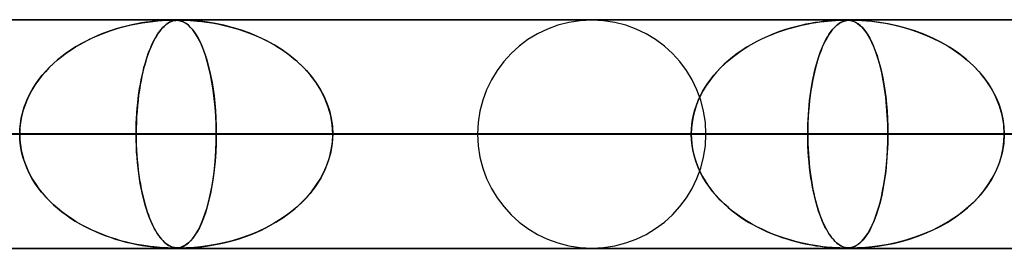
# Model space of a CAD drawing. Header units: millimetres. Extents: x -790 to 790, y -924 to 924.
# Tile 29 of 36: x 316 to 359, y 914 to 924. Entities that reach past the tile are written whole.
import ezdxf

# ---------------------------------------------------------------- set-up
doc = ezdxf.new("R2010")
doc.units = ezdxf.units.MM
doc.layers.add('HIDDEN', color=7, linetype='Continuous')
doc.layers.add('THICK', color=7, linetype='Continuous')

msp = doc.modelspace()

# ---------------------------------------------------------------- linework, layer by layer
at = {"layer": 'HIDDEN'}
for p, q in [((582.722, 923.99), (0, 923.99)), ((0, 923.99), (582.722, 923.99)), ((557.514, 923.98), (0.316, 923.98)), ((322.035, 923.947), (322.229, 923.962)), ((322.253, 923.964), (322.129, 923.955)), ((322.229, 923.962), (322.391, 923.971)), ((322.37, 923.97), (322.253, 923.964)), ((322.475, 923.975), (322.37, 923.97)), ((322.391, 923.971), (322.521, 923.977)), ((322.565, 923.978), (322.475, 923.975)), ((322.521, 923.977), (322.622, 923.979)), ((322.639, 923.98), (322.565, 923.978)), ((322.622, 923.979), (322.703, 923.98)), ((322.703, 923.98), (322.639, 923.98)), ((322.762, 923.979), (322.703, 923.98)), ((322.703, 923.98), (322.772, 923.979)), ((322.777, 923.964), (322.733, 923.955)), ((322.76, 923.96), (322.823, 923.97)), ((322.816, 923.978), (322.762, 923.979)), ((322.772, 923.979), (322.834, 923.977)), ((322.822, 923.97), (322.777, 923.964)), ((322.869, 923.974), (322.816, 923.978)), ((322.869, 923.975), (322.822, 923.97)), ((322.823, 923.97), (322.885, 923.976)), ((322.834, 923.977), (322.89, 923.972)), ((322.918, 923.978), (322.869, 923.975)), ((322.93, 923.967), (322.869, 923.974)), ((322.885, 923.976), (322.947, 923.979)), ((322.89, 923.972), (322.942, 923.965)), ((322.968, 923.98), (322.918, 923.978)), ((323.003, 923.953), (322.93, 923.967)), ((322.942, 923.965), (322.994, 923.955)), ((322.947, 923.979), (323.015, 923.98)), ((323.025, 923.98), (322.968, 923.98)), ((323.025, 923.98), (323.107, 923.979)), ((323.092, 923.979), (323.025, 923.98)), ((323.173, 923.978), (323.092, 923.979)), ((323.107, 923.979), (323.205, 923.977)), ((323.274, 923.974), (323.173, 923.978)), ((323.205, 923.977), (323.319, 923.972)), ((323.417, 923.967), (323.274, 923.974)), ((323.319, 923.972), (323.448, 923.965)), ((323.625, 923.953), (323.417, 923.967)), ((323.448, 923.965), (323.599, 923.955)), ((351.476, 923.954), (351.653, 923.966)), ((351.631, 923.965), (351.512, 923.957)), ((351.741, 923.971), (351.631, 923.965)), ((351.653, 923.966), (351.819, 923.975)), ((351.84, 923.976), (351.741, 923.971)), ((351.819, 923.975), (351.951, 923.979)), ((351.924, 923.978), (351.84, 923.976)), ((351.994, 923.98), (351.924, 923.978)), ((351.951, 923.979), (352.054, 923.98)), ((352.055, 923.98), (351.994, 923.98)), ((352.111, 923.98), (352.055, 923.98)), ((352.067, 923.98), (352.154, 923.978)), ((352.084, 923.954), (352.146, 923.966)), ((352.138, 923.965), (352.096, 923.957)), ((352.163, 923.978), (352.111, 923.98)), ((352.182, 923.971), (352.138, 923.965)), ((352.146, 923.966), (352.216, 923.975)), ((352.154, 923.978), (352.232, 923.973)), ((352.214, 923.975), (352.163, 923.978)), ((352.227, 923.976), (352.182, 923.971)), ((352.274, 923.968), (352.214, 923.975)), ((352.216, 923.975), (352.291, 923.979)), ((352.274, 923.978), (352.227, 923.976)), ((352.232, 923.973), (352.303, 923.964)), ((352.322, 923.98), (352.274, 923.978)), ((352.35, 923.954), (352.274, 923.968)), ((352.291, 923.979), (352.376, 923.98)), ((352.303, 923.964), (352.371, 923.948)), ((352.376, 923.98), (352.322, 923.98)), ((352.376, 923.98), (352.484, 923.979)), ((352.441, 923.98), (352.376, 923.98)), ((352.516, 923.978), (352.441, 923.98)), ((352.484, 923.979), (352.628, 923.974)), ((352.61, 923.975), (352.516, 923.978)), ((352.75, 923.968), (352.61, 923.975)), ((352.628, 923.974), (352.802, 923.965)), ((352.964, 923.954), (352.75, 923.968)), ((352.802, 923.965), (353.002, 923.95)), ((320.169, 923.581), (319.912, 923.496)), ((319.945, 923.508), (320.174, 923.583)), ((320.421, 923.655), (320.169, 923.581)), ((320.174, 923.583), (320.406, 923.651)), ((320.406, 923.651), (320.639, 923.713)), ((320.663, 923.719), (320.421, 923.655)), ((320.639, 923.713), (320.874, 923.768)), ((320.895, 923.773), (320.663, 923.719)), ((320.874, 923.768), (321.11, 923.817)), ((321.115, 923.818), (320.895, 923.773)), ((321.11, 923.817), (321.346, 923.859)), ((321.322, 923.855), (321.115, 923.818)), ((321.516, 923.886), (321.322, 923.855)), ((321.346, 923.859), (321.583, 923.895)), ((321.694, 923.91), (321.516, 923.886)), ((321.583, 923.895), (321.817, 923.925)), ((321.856, 923.929), (321.694, 923.91)), ((321.817, 923.925), (322.035, 923.947)), ((322, 923.944), (321.856, 923.929)), ((322.129, 923.955), (322, 923.944)), ((322.185, 923.581), (322.117, 923.496)), ((322.121, 923.501), (322.181, 923.576)), ((322.181, 923.576), (322.242, 923.645)), ((322.252, 923.655), (322.185, 923.581)), ((322.242, 923.645), (322.304, 923.707)), ((322.317, 923.719), (322.252, 923.655)), ((322.304, 923.707), (322.367, 923.763)), ((322.379, 923.773), (322.317, 923.719)), ((322.367, 923.763), (322.43, 923.812)), ((322.439, 923.818), (322.379, 923.773)), ((322.43, 923.812), (322.495, 923.855)), ((322.496, 923.855), (322.439, 923.818)), ((322.495, 923.855), (322.561, 923.892)), ((322.549, 923.886), (322.496, 923.855)), ((322.6, 923.91), (322.549, 923.886)), ((322.561, 923.892), (322.629, 923.922)), ((322.648, 923.929), (322.6, 923.91)), ((322.629, 923.922), (322.695, 923.945)), ((322.692, 923.944), (322.648, 923.929)), ((322.733, 923.955), (322.692, 923.944)), ((322.695, 923.945), (322.76, 923.96)), ((322.994, 923.955), (323.049, 923.94)), ((323.086, 923.927), (323.003, 923.953)), ((323.049, 923.94), (323.105, 923.919)), ((323.175, 923.886), (323.086, 923.927)), ((323.105, 923.919), (323.164, 923.892)), ((323.164, 923.892), (323.227, 923.857)), ((323.271, 923.829), (323.175, 923.886)), ((323.227, 923.857), (323.296, 923.811)), ((323.367, 923.754), (323.271, 923.829)), ((323.296, 923.811), (323.371, 923.751)), ((323.464, 923.661), (323.367, 923.754)), ((323.371, 923.751), (323.45, 923.676)), ((323.45, 923.676), (323.533, 923.583)), ((323.561, 923.549), (323.464, 923.661)), ((323.533, 923.583), (323.62, 923.47)), ((323.657, 923.417), (323.561, 923.549)), ((323.599, 923.955), (323.77, 923.94)), ((323.893, 923.927), (323.625, 923.953)), ((323.77, 923.94), (323.96, 923.919)), ((324.205, 923.886), (323.893, 923.927)), ((323.96, 923.919), (324.166, 923.892)), ((324.166, 923.892), (324.393, 923.857)), ((324.552, 923.829), (324.205, 923.886)), ((324.393, 923.857), (324.647, 923.811)), ((324.914, 923.754), (324.552, 923.829)), ((324.647, 923.811), (324.926, 923.751)), ((325.28, 923.661), (324.914, 923.754)), ((324.926, 923.751), (325.226, 923.676)), ((325.226, 923.676), (325.545, 923.583)), ((325.651, 923.549), (325.28, 923.661)), ((325.545, 923.583), (325.88, 923.47)), ((326.022, 923.417), (325.651, 923.549)), ((349.419, 923.549), (349.167, 923.462)), ((349.303, 923.51), (349.518, 923.581)), ((349.666, 923.625), (349.419, 923.549)), ((349.518, 923.581), (349.736, 923.645)), ((349.906, 923.691), (349.666, 923.625)), ((349.736, 923.645), (349.956, 923.704)), ((350.135, 923.748), (349.906, 923.691)), ((349.956, 923.704), (350.177, 923.757)), ((350.355, 923.796), (350.135, 923.748)), ((350.177, 923.757), (350.394, 923.804)), ((350.563, 923.836), (350.355, 923.796)), ((350.394, 923.804), (350.603, 923.843)), ((350.758, 923.869), (350.563, 923.836)), ((350.603, 923.843), (350.799, 923.876)), ((350.939, 923.896), (350.758, 923.869)), ((350.799, 923.876), (350.982, 923.902)), ((351.105, 923.917), (350.939, 923.896)), ((350.982, 923.902), (351.152, 923.923)), ((351.255, 923.934), (351.105, 923.917)), ((351.152, 923.923), (351.309, 923.94)), ((351.389, 923.947), (351.255, 923.934)), ((351.309, 923.94), (351.476, 923.954)), ((351.512, 923.957), (351.389, 923.947)), ((351.51, 923.549), (351.443, 923.462)), ((351.479, 923.51), (351.536, 923.581)), ((351.576, 923.625), (351.51, 923.549)), ((351.536, 923.581), (351.594, 923.645)), ((351.639, 923.691), (351.576, 923.625)), ((351.594, 923.645), (351.653, 923.704)), ((351.701, 923.748), (351.639, 923.691)), ((351.653, 923.704), (351.712, 923.757)), ((351.76, 923.796), (351.701, 923.748)), ((351.712, 923.757), (351.771, 923.804)), ((351.816, 923.836), (351.76, 923.796)), ((351.771, 923.804), (351.827, 923.843)), ((351.87, 923.869), (351.816, 923.836)), ((351.827, 923.843), (351.882, 923.876)), ((351.921, 923.896), (351.87, 923.869)), ((351.882, 923.876), (351.934, 923.902)), ((351.969, 923.917), (351.921, 923.896)), ((351.934, 923.902), (351.983, 923.923)), ((352.014, 923.934), (351.969, 923.917)), ((351.983, 923.923), (352.03, 923.94)), ((352.055, 923.947), (352.014, 923.934)), ((352.03, 923.94), (352.084, 923.954)), ((352.096, 923.957), (352.055, 923.947)), ((352.438, 923.926), (352.35, 923.954)), ((352.371, 923.948), (352.446, 923.923)), ((352.534, 923.883), (352.438, 923.926)), ((352.446, 923.923), (352.527, 923.887)), ((352.527, 923.887), (352.614, 923.834)), ((352.636, 923.819), (352.534, 923.883)), ((352.614, 923.834), (352.706, 923.765)), ((352.739, 923.736), (352.636, 923.819)), ((352.706, 923.765), (352.798, 923.679)), ((352.842, 923.633), (352.739, 923.736)), ((352.798, 923.679), (352.889, 923.578)), ((352.944, 923.508), (352.842, 923.633)), ((352.889, 923.578), (352.978, 923.462)), ((353.248, 923.926), (352.964, 923.954)), ((353.002, 923.95), (353.243, 923.927)), ((353.243, 923.927), (353.523, 923.891)), ((353.582, 923.883), (353.248, 923.926)), ((353.523, 923.891), (353.838, 923.841)), ((353.955, 923.819), (353.582, 923.883)), ((353.838, 923.841), (354.181, 923.773)), ((354.341, 923.736), (353.955, 923.819)), ((354.181, 923.773), (354.531, 923.688)), ((354.732, 923.633), (354.341, 923.736)), ((354.531, 923.688), (354.879, 923.588)), ((355.125, 923.508), (354.732, 923.633)), ((354.879, 923.588), (355.223, 923.473)), ((318.839, 923.033), (319.053, 923.141)), ((319.162, 923.193), (318.925, 923.077)), ((319.053, 923.141), (319.272, 923.243)), ((319.406, 923.302), (319.162, 923.193)), ((319.272, 923.243), (319.493, 923.338)), ((319.656, 923.403), (319.406, 923.302)), ((319.493, 923.338), (319.717, 923.426)), ((319.912, 923.496), (319.656, 923.403)), ((319.717, 923.426), (319.945, 923.508)), ((321.83, 923.025), (321.887, 923.134)), ((321.919, 923.193), (321.857, 923.077)), ((321.887, 923.134), (321.944, 923.235)), ((321.983, 923.302), (321.919, 923.193)), ((321.944, 923.235), (322.002, 923.331)), ((322.049, 923.403), (321.983, 923.302)), ((322.002, 923.331), (322.061, 923.419)), ((322.117, 923.496), (322.049, 923.403)), ((322.061, 923.419), (322.121, 923.501)), ((323.62, 923.47), (323.709, 923.337)), ((323.752, 923.264), (323.657, 923.417)), ((323.709, 923.337), (323.796, 923.188)), ((323.847, 923.089), (323.752, 923.264)), ((323.796, 923.188), (323.879, 923.024)), ((325.88, 923.47), (326.224, 923.337)), ((326.393, 923.264), (326.022, 923.417)), ((326.224, 923.337), (326.561, 923.188)), ((326.761, 923.089), (326.393, 923.264)), ((326.561, 923.188), (326.886, 923.024)), ((348.44, 923.158), (348.209, 923.042)), ((348.262, 923.07), (348.464, 923.17)), ((348.676, 923.266), (348.44, 923.158)), ((348.464, 923.17), (348.669, 923.264)), ((348.669, 923.264), (348.878, 923.352)), ((348.919, 923.368), (348.676, 923.266)), ((348.878, 923.352), (349.089, 923.434)), ((349.167, 923.462), (348.919, 923.368)), ((349.089, 923.434), (349.303, 923.51)), ((351.252, 923.158), (351.191, 923.042)), ((351.205, 923.07), (351.258, 923.17)), ((351.314, 923.266), (351.252, 923.158)), ((351.258, 923.17), (351.312, 923.264)), ((351.312, 923.264), (351.367, 923.352)), ((351.378, 923.368), (351.314, 923.266)), ((351.367, 923.352), (351.422, 923.434)), ((351.443, 923.462), (351.378, 923.368)), ((351.422, 923.434), (351.479, 923.51)), ((353.046, 923.361), (352.944, 923.508)), ((352.978, 923.462), (353.065, 923.33)), ((353.146, 923.19), (353.046, 923.361)), ((353.065, 923.33), (353.15, 923.183)), ((353.244, 922.995), (353.146, 923.19)), ((353.15, 923.183), (353.233, 923.019)), ((355.517, 923.361), (355.125, 923.508)), ((355.223, 923.473), (355.563, 923.342)), ((355.907, 923.19), (355.517, 923.361)), ((355.563, 923.342), (355.897, 923.195)), ((355.897, 923.195), (356.224, 923.032)), ((356.291, 922.995), (355.907, 923.19)), ((318.254, 922.688), (318.045, 922.544)), ((318.222, 922.667), (318.423, 922.796)), ((318.47, 922.824), (318.254, 922.688)), ((318.423, 922.796), (318.629, 922.918)), ((318.694, 922.954), (318.47, 922.824)), ((318.629, 922.918), (318.839, 923.033)), ((318.925, 923.077), (318.694, 922.954)), ((321.68, 922.688), (321.625, 922.544)), ((321.669, 922.658), (321.721, 922.788)), ((321.737, 922.825), (321.68, 922.688)), ((321.721, 922.788), (321.775, 922.91)), ((321.796, 922.954), (321.737, 922.825)), ((321.775, 922.91), (321.83, 923.025)), ((321.857, 923.077), (321.796, 922.954)), ((323.939, 922.893), (323.847, 923.089)), ((323.879, 923.024), (323.958, 922.848)), ((324.028, 922.674), (323.939, 922.893)), ((323.958, 922.848), (324.034, 922.658)), ((324.113, 922.433), (324.028, 922.674)), ((327.121, 922.893), (326.761, 923.089)), ((326.886, 923.024), (327.197, 922.848)), ((327.47, 922.674), (327.121, 922.893)), ((327.197, 922.848), (327.493, 922.658)), ((327.804, 922.433), (327.47, 922.674)), ((347.492, 922.611), (347.678, 922.735)), ((347.767, 922.791), (347.557, 922.655)), ((347.678, 922.735), (347.869, 922.853)), ((347.985, 922.92), (347.767, 922.791)), ((347.869, 922.853), (348.064, 922.964)), ((348.209, 923.042), (347.985, 922.92)), ((348.064, 922.964), (348.262, 923.07)), ((351.003, 922.611), (351.052, 922.735)), ((351.075, 922.791), (351.02, 922.655)), ((351.052, 922.735), (351.101, 922.853)), ((351.132, 922.92), (351.075, 922.791)), ((351.101, 922.853), (351.153, 922.964)), ((351.191, 923.042), (351.132, 922.92)), ((351.153, 922.964), (351.205, 923.07)), ((353.233, 923.019), (353.314, 922.839)), ((353.34, 922.777), (353.244, 922.995)), ((353.314, 922.839), (353.392, 922.642)), ((353.431, 922.534), (353.34, 922.777)), ((356.224, 923.032), (356.542, 922.852)), ((356.664, 922.777), (356.291, 922.995)), ((356.542, 922.852), (356.85, 922.655)), ((357.021, 922.534), (356.664, 922.777)), ((317.844, 922.394), (317.651, 922.237)), ((317.651, 922.237), (317.835, 922.387)), ((317.835, 922.387), (318.026, 922.53)), ((318.045, 922.544), (317.844, 922.394)), ((318.026, 922.53), (318.222, 922.667)), ((321.519, 922.229), (321.568, 922.379)), ((321.572, 922.394), (321.522, 922.237)), ((321.568, 922.379), (321.617, 922.522)), ((321.625, 922.544), (321.572, 922.394)), ((321.617, 922.522), (321.669, 922.658)), ((324.034, 922.658), (324.105, 922.455)), ((324.105, 922.455), (324.173, 922.24)), ((324.193, 922.171), (324.113, 922.433)), ((324.173, 922.24), (324.236, 922.013)), ((327.493, 922.658), (327.775, 922.455)), ((327.775, 922.455), (328.041, 922.24)), ((328.12, 922.171), (327.804, 922.433)), ((328.041, 922.24), (328.291, 922.013)), ((346.963, 922.203), (347.134, 922.345)), ((347.157, 922.363), (346.969, 922.208)), ((347.134, 922.345), (347.311, 922.481)), ((347.353, 922.512), (347.157, 922.363)), ((347.311, 922.481), (347.492, 922.611)), ((347.557, 922.655), (347.353, 922.512)), ((350.864, 922.203), (350.909, 922.345)), ((350.915, 922.363), (350.865, 922.208)), ((350.909, 922.345), (350.955, 922.481)), ((350.966, 922.512), (350.915, 922.363)), ((350.955, 922.481), (351.003, 922.611)), ((351.02, 922.655), (350.966, 922.512)), ((353.392, 922.642), (353.466, 922.429)), ((353.517, 922.268), (353.431, 922.534)), ((353.466, 922.429), (353.536, 922.204)), ((353.598, 921.979), (353.517, 922.268)), ((356.85, 922.655), (357.144, 922.442)), ((357.361, 922.268), (357.021, 922.534)), ((357.144, 922.442), (357.421, 922.217)), ((357.678, 921.979), (357.361, 922.268)), ((317.287, 921.901), (317.117, 921.721)), ((317.137, 921.743), (317.301, 921.915)), ((317.465, 922.073), (317.287, 921.901)), ((317.301, 921.915), (317.472, 922.08)), ((317.651, 922.237), (317.465, 922.073)), ((317.472, 922.08), (317.651, 922.237)), ((321.426, 921.901), (321.381, 921.721)), ((321.385, 921.735), (321.428, 921.907)), ((321.473, 922.073), (321.426, 921.901)), ((321.428, 921.907), (321.473, 922.072)), ((321.522, 922.237), (321.473, 922.073)), ((321.473, 922.072), (321.519, 922.229)), ((324.268, 921.888), (324.193, 922.171)), ((324.236, 922.013), (324.295, 921.773)), ((324.337, 921.584), (324.268, 921.888)), ((328.416, 921.888), (328.12, 922.171)), ((328.291, 922.013), (328.525, 921.773)), ((328.689, 921.584), (328.416, 921.888)), ((346.614, 921.875), (346.448, 921.697)), ((346.486, 921.738), (346.638, 921.899)), ((346.788, 922.045), (346.614, 921.875)), ((346.638, 921.899), (346.798, 922.054)), ((346.969, 922.208), (346.788, 922.045)), ((346.798, 922.054), (346.963, 922.203)), ((350.772, 921.875), (350.729, 921.697)), ((350.738, 921.738), (350.778, 921.899)), ((350.818, 922.045), (350.772, 921.875)), ((350.778, 921.899), (350.82, 922.054)), ((350.865, 922.208), (350.818, 922.045)), ((350.82, 922.054), (350.864, 922.203)), ((353.536, 922.204), (353.601, 921.967)), ((353.672, 921.668), (353.598, 921.979)), ((353.601, 921.967), (353.661, 921.719)), ((357.421, 922.217), (357.678, 921.979)), ((357.678, 921.979), (357.916, 921.731)), ((357.971, 921.668), (357.678, 921.979)), ((316.955, 921.532), (316.803, 921.336)), ((316.835, 921.378), (316.982, 921.564)), ((317.117, 921.721), (316.955, 921.532)), ((316.982, 921.564), (317.137, 921.743)), ((321.339, 921.532), (321.298, 921.336)), ((321.306, 921.371), (321.344, 921.557)), ((321.381, 921.721), (321.339, 921.532)), ((321.344, 921.557), (321.385, 921.735)), ((324.295, 921.773), (324.351, 921.517)), ((324.399, 921.259), (324.337, 921.584)), ((324.351, 921.517), (324.401, 921.246)), ((328.525, 921.773), (328.743, 921.517)), ((328.935, 921.259), (328.689, 921.584)), ((328.743, 921.517), (328.944, 921.246)), ((346.075, 921.221), (346.204, 921.399)), ((346.29, 921.51), (346.141, 921.315)), ((346.204, 921.399), (346.341, 921.571)), ((346.448, 921.697), (346.29, 921.51)), ((346.341, 921.571), (346.486, 921.738)), ((350.63, 921.221), (350.664, 921.399)), ((350.687, 921.51), (350.648, 921.315)), ((350.664, 921.399), (350.7, 921.571)), ((350.729, 921.697), (350.687, 921.51)), ((350.7, 921.571), (350.738, 921.738)), ((353.661, 921.719), (353.715, 921.46)), ((353.739, 921.334), (353.672, 921.668)), ((353.715, 921.46), (353.764, 921.191)), ((357.916, 921.731), (358.133, 921.471)), ((358.235, 921.334), (357.971, 921.668)), ((358.133, 921.471), (358.328, 921.201)), ((316.455, 920.782), (316.571, 920.987)), ((316.661, 921.13), (316.529, 920.917)), ((316.571, 920.987), (316.698, 921.185)), ((316.803, 921.336), (316.661, 921.13)), ((316.698, 921.185), (316.835, 921.378)), ((321.206, 920.777), (321.236, 920.981)), ((321.261, 921.13), (321.226, 920.917)), ((321.236, 920.981), (321.27, 921.179)), ((321.298, 921.336), (321.261, 921.13)), ((321.27, 921.179), (321.306, 921.371)), ((324.454, 920.915), (324.399, 921.259)), ((324.401, 921.246), (324.447, 920.96)), ((324.447, 920.96), (324.488, 920.66)), ((329.152, 920.915), (328.935, 921.259)), ((328.944, 921.246), (329.126, 920.96)), ((329.126, 920.96), (329.286, 920.66)), ((345.844, 920.849), (345.955, 921.038)), ((346.002, 921.112), (345.873, 920.901)), ((345.955, 921.038), (346.075, 921.221)), ((346.141, 921.315), (346.002, 921.112)), ((350.57, 920.849), (350.599, 921.038)), ((350.611, 921.112), (350.577, 920.901)), ((350.599, 921.038), (350.63, 921.221)), ((350.648, 921.315), (350.611, 921.112)), ((353.798, 920.98), (353.739, 921.334)), ((353.764, 921.191), (353.808, 920.91)), ((353.847, 920.607), (353.798, 920.98)), ((358.467, 920.98), (358.235, 921.334)), ((358.328, 921.201), (358.503, 920.919)), ((358.664, 920.607), (358.467, 920.98)), ((316.258, 920.356), (316.35, 920.572)), ((316.41, 920.696), (316.304, 920.468)), ((316.35, 920.572), (316.455, 920.782)), ((316.529, 920.917), (316.41, 920.696)), ((321.154, 920.352), (321.179, 920.567)), ((321.195, 920.696), (321.167, 920.468)), ((321.179, 920.567), (321.206, 920.777)), ((321.226, 920.917), (321.195, 920.696)), ((324.5, 920.553), (324.454, 920.915)), ((324.488, 920.66), (324.522, 920.346)), ((324.537, 920.175), (324.5, 920.553)), ((329.335, 920.553), (329.152, 920.915)), ((329.286, 920.66), (329.421, 920.346)), ((329.483, 920.175), (329.335, 920.553)), ((345.757, 920.682), (345.653, 920.457)), ((345.653, 920.457), (345.743, 920.655)), ((345.743, 920.655), (345.844, 920.849)), ((345.873, 920.901), (345.757, 920.682)), ((350.547, 920.682), (350.519, 920.457)), ((350.519, 920.457), (350.543, 920.655)), ((350.543, 920.655), (350.57, 920.849)), ((350.577, 920.901), (350.547, 920.682)), ((353.808, 920.91), (353.846, 920.616)), ((353.846, 920.616), (353.879, 920.308)), ((353.887, 920.216), (353.847, 920.607)), ((358.503, 920.919), (358.657, 920.623)), ((358.657, 920.623), (358.787, 920.314)), ((358.822, 920.216), (358.664, 920.607)), ((316.113, 919.909), (316.179, 920.135)), ((316.213, 920.234), (316.136, 919.994)), ((316.179, 920.135), (316.258, 920.356)), ((316.304, 920.468), (316.213, 920.234)), ((321.116, 919.907), (321.134, 920.131)), ((321.143, 920.234), (321.123, 919.994)), ((321.134, 920.131), (321.154, 920.352)), ((321.167, 920.468), (321.143, 920.234)), ((324.522, 920.346), (324.549, 920.019)), ((324.564, 919.787), (324.537, 920.175)), ((329.421, 920.346), (329.531, 920.019)), ((329.589, 919.787), (329.483, 920.175)), ((345.563, 920.225), (345.488, 919.987)), ((345.505, 920.048), (345.573, 920.255)), ((345.653, 920.457), (345.563, 920.225)), ((345.573, 920.255), (345.653, 920.457)), ((350.496, 920.225), (350.476, 919.987)), ((350.48, 920.048), (350.498, 920.255)), ((350.519, 920.457), (350.496, 920.225)), ((350.498, 920.255), (350.519, 920.457)), ((353.879, 920.308), (353.905, 919.988)), ((353.916, 919.814), (353.887, 920.216)), ((358.787, 920.314), (358.892, 919.993)), ((358.937, 919.814), (358.822, 920.216)), ((316.025, 919.452), (316.062, 919.682)), ((316.075, 919.749), (316.031, 919.499)), ((316.062, 919.682), (316.113, 919.909)), ((316.136, 919.994), (316.075, 919.749)), ((321.093, 919.451), (321.103, 919.68)), ((321.107, 919.749), (321.095, 919.499)), ((321.103, 919.68), (321.116, 919.907)), ((321.123, 919.994), (321.107, 919.749)), ((324.549, 920.019), (324.569, 919.682)), ((324.58, 919.391), (324.564, 919.787)), ((324.569, 919.682), (324.582, 919.338)), ((329.531, 920.019), (329.611, 919.682)), ((329.654, 919.391), (329.589, 919.787)), ((329.611, 919.682), (329.66, 919.338)), ((345.428, 919.745), (345.384, 919.497)), ((345.405, 919.628), (345.449, 919.839)), ((345.488, 919.987), (345.428, 919.745)), ((345.449, 919.839), (345.505, 920.048)), ((350.46, 919.745), (350.448, 919.497)), ((350.454, 919.628), (350.466, 919.839)), ((350.476, 919.987), (350.46, 919.745)), ((350.466, 919.839), (350.48, 920.048)), ((353.905, 919.988), (353.924, 919.66)), ((353.934, 919.404), (353.916, 919.814)), ((353.924, 919.66), (353.936, 919.327)), ((358.892, 919.993), (358.968, 919.664)), ((359.007, 919.404), (358.937, 919.814)), ((358.968, 919.664), (359.014, 919.329)), ((316.004, 919.245), (315.995, 918.99)), ((316.002, 919.222), (316.025, 919.452)), ((316.031, 919.499), (316.004, 919.245)), ((321.088, 919.245), (321.085, 918.99)), ((321.087, 919.221), (321.093, 919.451)), ((321.095, 919.499), (321.088, 919.245)), ((324.586, 918.99), (324.58, 919.391)), ((324.582, 919.338), (324.586, 918.99)), ((329.676, 918.99), (329.654, 919.391)), ((329.66, 919.338), (329.676, 918.99)), ((345.358, 919.244), (345.349, 918.99)), ((345.355, 919.203), (345.374, 919.416)), ((345.384, 919.497), (345.358, 919.244)), ((345.374, 919.416), (345.405, 919.628)), ((350.441, 919.244), (350.439, 918.99)), ((350.448, 919.497), (350.441, 919.244)), ((350.441, 919.203), (350.446, 919.416)), ((350.446, 919.416), (350.454, 919.628)), ((353.94, 918.99), (353.934, 919.404)), ((353.936, 919.327), (353.94, 918.99)), ((359.03, 918.99), (359.007, 919.404)), ((359.014, 919.329), (359.03, 918.99)), ((5, 918.99), (324.586, 918.99)), ((324.586, 918.99), (5, 918.99)), ((5, 918.99), (353.94, 918.99)), ((345.349, 918.99), (5, 918.99)), ((353.94, 918.99), (5, 918.99)), ((5, 918.99), (345.349, 918.99)), ((5, 918.99), (383.293, 918.99)), ((374.702, 918.99), (5, 918.99)), ((383.293, 918.99), (5, 918.99)), ((5, 918.99), (374.702, 918.99)), ((5, 918.99), (412.646, 918.99)), ((404.055, 918.99), (5, 918.99)), ((412.646, 918.99), (5, 918.99)), ((5, 918.99), (404.055, 918.99)), ((5, 918.99), (441.999, 918.99)), ((433.408, 918.99), (5, 918.99)), ((441.999, 918.99), (5, 918.99)), ((5, 918.99), (433.408, 918.99)), ((5, 918.99), (471.351, 918.99)), ((462.761, 918.99), (5, 918.99)), ((471.351, 918.99), (5, 918.99)), ((5, 918.99), (462.761, 918.99)), ((5, 918.99), (500.704, 918.99)), ((492.113, 918.99), (5, 918.99)), ((500.704, 918.99), (5, 918.99)), ((5, 918.99), (492.113, 918.99)), ((5, 918.99), (530.056, 918.99)), ((521.465, 918.99), (5, 918.99)), ((530.056, 918.99), (5, 918.99)), ((5, 918.99), (521.465, 918.99)), ((5, 918.99), (559.408, 918.99)), ((550.818, 918.99), (5, 918.99)), ((559.408, 918.99), (5, 918.99)), ((5, 918.99), (550.818, 918.99)), ((336.01, 918.99), (291.731, 918.99)), ((291.731, 918.99), (336.01, 918.99)), ((345.99, 918.99), (300.322, 918.99)), ((345.99, 918.99), (300.322, 918.99)), ((321.085, 918.99), (300.322, 918.99)), ((300.322, 918.99), (321.085, 918.99)), ((315.995, 918.99), (316.002, 919.222)), ((316.004, 918.735), (315.995, 918.99)), ((315.995, 918.99), (316.002, 918.758)), ((321.085, 918.99), (321.087, 919.221)), ((321.085, 918.99), (321.087, 918.758)), ((370.11, 918.99), (321.085, 918.99)), ((321.088, 918.731), (321.085, 918.99)), ((321.085, 918.99), (370.11, 918.99)), ((324.586, 918.99), (324.58, 918.589)), ((324.582, 918.642), (324.586, 918.99)), ((324.586, 918.99), (345.349, 918.99)), ((345.349, 918.99), (324.586, 918.99)), ((329.676, 918.99), (329.654, 918.589)), ((329.66, 918.642), (329.676, 918.99)), ((380.09, 918.99), (329.676, 918.99)), ((380.09, 918.99), (329.676, 918.99)), ((350.439, 918.99), (329.676, 918.99)), ((329.676, 918.99), (350.439, 918.99)), ((345.349, 918.99), (345.355, 919.203)), ((345.358, 918.736), (345.349, 918.99)), ((345.349, 918.99), (345.355, 918.777)), ((350.439, 918.99), (350.441, 919.203)), ((350.439, 918.99), (350.441, 918.777)), ((404.21, 918.99), (350.439, 918.99)), ((350.441, 918.736), (350.439, 918.99)), ((350.439, 918.99), (404.21, 918.99)), ((353.94, 918.99), (353.934, 918.576)), ((353.936, 918.651), (353.94, 918.99)), ((353.94, 918.99), (374.702, 918.99)), ((374.702, 918.99), (353.94, 918.99)), ((359.03, 918.99), (359.007, 918.576)), ((359.014, 918.651), (359.03, 918.99)), ((316.002, 918.758), (316.025, 918.528)), ((316.031, 918.481), (316.004, 918.735)), ((316.025, 918.528), (316.062, 918.298)), ((316.075, 918.231), (316.031, 918.481)), ((321.087, 918.758), (321.093, 918.528)), ((321.095, 918.474), (321.088, 918.731)), ((321.093, 918.528), (321.103, 918.298)), ((321.107, 918.221), (321.095, 918.474)), ((324.58, 918.589), (324.564, 918.193)), ((324.569, 918.298), (324.582, 918.642)), ((329.654, 918.589), (329.589, 918.193)), ((329.611, 918.298), (329.66, 918.642)), ((345.355, 918.777), (345.374, 918.564)), ((345.384, 918.483), (345.358, 918.736)), ((345.374, 918.564), (345.405, 918.352)), ((345.428, 918.235), (345.384, 918.483)), ((350.441, 918.777), (350.446, 918.564)), ((350.448, 918.483), (350.441, 918.736)), ((350.446, 918.564), (350.454, 918.352)), ((350.46, 918.235), (350.448, 918.483)), ((353.934, 918.576), (353.916, 918.166)), ((353.924, 918.316), (353.936, 918.651)), ((359.007, 918.576), (358.937, 918.166)), ((358.968, 918.316), (359.014, 918.651)), ((316.062, 918.298), (316.113, 918.07)), ((316.136, 917.986), (316.075, 918.231)), ((316.113, 918.07), (316.179, 917.845)), ((316.213, 917.746), (316.136, 917.986)), ((321.103, 918.298), (321.117, 918.07)), ((321.124, 917.972), (321.107, 918.221)), ((321.117, 918.07), (321.134, 917.845)), ((321.144, 917.73), (321.124, 917.972)), ((324.522, 917.634), (324.549, 917.961)), ((324.564, 918.193), (324.537, 917.805)), ((324.549, 917.961), (324.569, 918.298)), ((329.421, 917.634), (329.531, 917.961)), ((329.589, 918.193), (329.482, 917.805)), ((329.531, 917.961), (329.611, 918.298)), ((345.405, 918.352), (345.449, 918.141)), ((345.488, 917.993), (345.428, 918.235)), ((345.449, 918.141), (345.505, 917.932)), ((345.563, 917.755), (345.488, 917.993)), ((350.454, 918.352), (350.466, 918.141)), ((350.476, 917.993), (350.46, 918.235)), ((350.466, 918.141), (350.48, 917.932)), ((350.496, 917.755), (350.476, 917.993)), ((353.878, 917.666), (353.905, 917.987)), ((353.916, 918.166), (353.887, 917.764)), ((353.905, 917.987), (353.924, 918.316)), ((358.787, 917.666), (358.892, 917.987)), ((358.937, 918.166), (358.822, 917.764)), ((358.892, 917.987), (358.968, 918.316)), ((316.179, 917.845), (316.258, 917.624)), ((316.304, 917.512), (316.213, 917.746)), ((316.258, 917.624), (316.35, 917.408)), ((316.41, 917.284), (316.304, 917.512)), ((321.134, 917.845), (321.155, 917.624)), ((321.169, 917.493), (321.144, 917.73)), ((321.155, 917.624), (321.179, 917.408)), ((324.488, 917.32), (324.522, 917.634)), ((324.537, 917.805), (324.5, 917.427)), ((329.286, 917.32), (329.421, 917.634)), ((329.482, 917.805), (329.335, 917.426)), ((345.505, 917.932), (345.573, 917.725)), ((345.653, 917.523), (345.563, 917.755)), ((345.573, 917.725), (345.653, 917.523)), ((345.757, 917.298), (345.653, 917.523)), ((345.653, 917.523), (345.743, 917.325)), ((350.48, 917.932), (350.498, 917.725)), ((350.519, 917.523), (350.496, 917.755)), ((350.498, 917.725), (350.519, 917.523)), ((350.519, 917.523), (350.543, 917.325)), ((350.547, 917.298), (350.519, 917.523)), ((353.845, 917.357), (353.878, 917.666)), ((353.887, 917.764), (353.847, 917.374)), ((358.657, 917.357), (358.787, 917.666)), ((358.822, 917.764), (358.664, 917.374)), ((316.35, 917.408), (316.455, 917.198)), ((316.529, 917.063), (316.41, 917.284)), ((316.455, 917.198), (316.571, 916.993)), ((321.198, 917.262), (321.169, 917.493)), ((321.179, 917.408), (321.207, 917.198)), ((321.23, 917.039), (321.198, 917.262)), ((321.207, 917.198), (321.237, 916.993)), ((324.447, 917.02), (324.488, 917.32)), ((324.5, 917.427), (324.454, 917.065)), ((329.126, 917.02), (329.286, 917.32)), ((329.335, 917.426), (329.152, 917.065)), ((345.743, 917.325), (345.844, 917.131)), ((345.873, 917.079), (345.757, 917.298)), ((345.844, 917.131), (345.955, 916.942)), ((346.002, 916.868), (345.873, 917.079)), ((350.543, 917.325), (350.57, 917.131)), ((350.577, 917.079), (350.547, 917.298)), ((350.57, 917.131), (350.599, 916.942)), ((350.611, 916.868), (350.577, 917.079)), ((353.847, 917.374), (353.798, 917)), ((353.807, 917.061), (353.845, 917.357)), ((358.664, 917.374), (358.467, 917)), ((358.503, 917.061), (358.657, 917.357)), ((316.661, 916.85), (316.529, 917.063)), ((316.571, 916.993), (316.698, 916.795)), ((316.803, 916.644), (316.661, 916.85)), ((316.698, 916.795), (316.835, 916.602)), ((321.265, 916.824), (321.23, 917.039)), ((321.237, 916.993), (321.271, 916.795)), ((321.304, 916.617), (321.265, 916.824)), ((321.271, 916.795), (321.307, 916.602)), ((324.399, 916.721), (324.337, 916.396)), ((324.351, 916.463), (324.401, 916.734)), ((324.454, 917.065), (324.399, 916.721)), ((324.401, 916.734), (324.447, 917.02)), ((328.935, 916.721), (328.689, 916.396)), ((328.743, 916.463), (328.944, 916.734)), ((329.152, 917.065), (328.935, 916.721)), ((328.944, 916.734), (329.126, 917.02)), ((345.955, 916.942), (346.075, 916.759)), ((346.141, 916.665), (346.002, 916.868)), ((346.075, 916.759), (346.204, 916.581)), ((346.29, 916.47), (346.141, 916.665)), ((350.599, 916.942), (350.63, 916.759)), ((350.648, 916.665), (350.611, 916.868)), ((350.63, 916.759), (350.664, 916.581)), ((350.687, 916.47), (350.648, 916.665)), ((353.713, 916.509), (353.762, 916.779)), ((353.798, 917), (353.739, 916.646)), ((353.762, 916.779), (353.807, 917.061)), ((358.133, 916.509), (358.328, 916.779)), ((358.467, 917), (358.235, 916.646)), ((358.328, 916.779), (358.503, 917.061)), ((316.955, 916.448), (316.803, 916.644)), ((316.835, 916.602), (316.982, 916.416)), ((317.117, 916.259), (316.955, 916.448)), ((316.982, 916.416), (317.137, 916.237)), ((317.287, 916.079), (317.117, 916.259)), ((317.137, 916.237), (317.301, 916.065)), ((321.345, 916.418), (321.304, 916.617)), ((321.307, 916.602), (321.345, 916.416)), ((321.388, 916.229), (321.345, 916.418)), ((321.345, 916.416), (321.386, 916.237)), ((321.386, 916.237), (321.43, 916.065)), ((321.434, 916.048), (321.388, 916.229)), ((324.337, 916.396), (324.268, 916.092)), ((324.295, 916.207), (324.351, 916.463)), ((328.689, 916.396), (328.416, 916.092)), ((328.525, 916.207), (328.743, 916.463)), ((346.204, 916.581), (346.341, 916.409)), ((346.448, 916.283), (346.29, 916.47)), ((346.341, 916.409), (346.486, 916.242)), ((346.614, 916.105), (346.448, 916.283)), ((346.486, 916.242), (346.638, 916.081)), ((350.664, 916.581), (350.7, 916.409)), ((350.729, 916.283), (350.687, 916.47)), ((350.7, 916.409), (350.738, 916.242)), ((350.772, 916.105), (350.729, 916.283)), ((350.738, 916.242), (350.778, 916.081)), ((353.672, 916.312), (353.598, 916.001)), ((353.598, 916.001), (353.658, 916.249)), ((353.658, 916.249), (353.713, 916.509)), ((353.739, 916.646), (353.672, 916.312)), ((357.971, 916.312), (357.678, 916.001)), ((357.678, 916.001), (357.916, 916.249)), ((357.916, 916.249), (358.133, 916.509)), ((358.235, 916.646), (357.971, 916.312)), ((317.465, 915.907), (317.287, 916.079)), ((317.301, 916.065), (317.472, 915.9)), ((317.651, 915.743), (317.465, 915.907)), ((317.472, 915.9), (317.651, 915.743)), ((321.43, 916.065), (321.475, 915.9)), ((321.482, 915.875), (321.434, 916.048)), ((321.475, 915.9), (321.522, 915.743)), ((321.532, 915.71), (321.482, 915.875)), ((324.193, 915.809), (324.113, 915.547)), ((324.173, 915.74), (324.236, 915.967)), ((324.268, 916.092), (324.193, 915.809)), ((324.236, 915.967), (324.295, 916.207)), ((328.12, 915.809), (327.804, 915.547)), ((328.041, 915.74), (328.291, 915.967)), ((328.416, 916.092), (328.12, 915.809)), ((328.291, 915.967), (328.525, 916.207)), ((346.788, 915.935), (346.614, 916.105)), ((346.638, 916.081), (346.798, 915.926)), ((346.969, 915.772), (346.788, 915.935)), ((346.798, 915.926), (346.963, 915.778)), ((350.818, 915.935), (350.772, 916.105)), ((350.778, 916.081), (350.82, 915.926)), ((350.865, 915.772), (350.818, 915.935)), ((350.82, 915.926), (350.864, 915.778)), ((353.598, 916.001), (353.517, 915.712)), ((353.532, 915.763), (353.598, 916.001)), ((357.678, 916.001), (357.361, 915.712)), ((357.421, 915.763), (357.678, 916.001)), ((317.844, 915.586), (317.651, 915.743)), ((317.651, 915.743), (317.835, 915.593)), ((317.835, 915.593), (318.026, 915.45)), ((318.045, 915.436), (317.844, 915.586)), ((318.026, 915.45), (318.222, 915.313)), ((318.254, 915.292), (318.045, 915.436)), ((321.522, 915.743), (321.57, 915.593)), ((321.584, 915.552), (321.532, 915.71)), ((321.57, 915.593), (321.62, 915.45)), ((321.638, 915.402), (321.584, 915.552)), ((321.62, 915.45), (321.672, 915.313)), ((321.694, 915.258), (321.638, 915.402)), ((324.113, 915.547), (324.028, 915.306)), ((324.034, 915.322), (324.105, 915.525)), ((324.105, 915.525), (324.173, 915.74)), ((327.804, 915.547), (327.47, 915.306)), ((327.493, 915.322), (327.775, 915.525)), ((327.775, 915.525), (328.041, 915.74)), ((346.963, 915.778), (347.134, 915.635)), ((347.157, 915.617), (346.969, 915.772)), ((347.134, 915.635), (347.311, 915.499)), ((347.353, 915.468), (347.157, 915.617)), ((347.311, 915.499), (347.492, 915.369)), ((347.557, 915.325), (347.353, 915.468)), ((347.492, 915.369), (347.678, 915.245)), ((350.864, 915.778), (350.909, 915.635)), ((350.915, 915.617), (350.865, 915.772)), ((350.909, 915.635), (350.955, 915.499)), ((350.966, 915.468), (350.915, 915.617)), ((350.955, 915.499), (351.003, 915.369)), ((351.02, 915.325), (350.966, 915.468)), ((351.003, 915.369), (351.052, 915.245)), ((353.431, 915.446), (353.34, 915.203)), ((353.387, 915.325), (353.462, 915.538)), ((353.517, 915.712), (353.431, 915.446)), ((353.462, 915.538), (353.532, 915.763)), ((357.021, 915.446), (356.664, 915.203)), ((356.85, 915.325), (357.144, 915.538)), ((357.361, 915.712), (357.021, 915.446)), ((357.144, 915.538), (357.421, 915.763)), ((318.222, 915.313), (318.423, 915.184)), ((318.47, 915.156), (318.254, 915.292)), ((318.423, 915.184), (318.629, 915.062)), ((318.694, 915.026), (318.47, 915.156)), ((318.629, 915.062), (318.839, 914.947)), ((318.925, 914.903), (318.694, 915.026)), ((318.839, 914.947), (319.053, 914.839)), ((321.672, 915.313), (321.725, 915.184)), ((321.753, 915.121), (321.694, 915.258)), ((321.725, 915.184), (321.779, 915.062)), ((321.813, 914.991), (321.753, 915.121)), ((321.779, 915.062), (321.834, 914.947)), ((321.875, 914.868), (321.813, 914.991)), ((321.834, 914.947), (321.891, 914.839)), ((323.796, 914.792), (323.879, 914.956)), ((323.939, 915.087), (323.847, 914.891)), ((323.879, 914.956), (323.958, 915.132)), ((324.028, 915.306), (323.939, 915.087)), ((323.958, 915.132), (324.034, 915.322)), ((326.561, 914.792), (326.886, 914.956)), ((327.121, 915.087), (326.76, 914.89)), ((326.886, 914.956), (327.197, 915.132)), ((327.47, 915.306), (327.121, 915.087)), ((327.197, 915.132), (327.493, 915.322)), ((347.767, 915.189), (347.557, 915.325)), ((347.678, 915.245), (347.869, 915.127)), ((347.985, 915.06), (347.767, 915.189)), ((347.869, 915.127), (348.064, 915.016)), ((348.209, 914.938), (347.985, 915.06)), ((348.064, 915.016), (348.262, 914.91)), ((348.44, 914.822), (348.209, 914.938)), ((351.075, 915.189), (351.02, 915.325)), ((351.052, 915.245), (351.101, 915.127)), ((351.132, 915.06), (351.075, 915.189)), ((351.101, 915.127), (351.153, 915.016)), ((351.191, 914.938), (351.132, 915.06)), ((351.153, 915.016), (351.205, 914.91)), ((351.252, 914.822), (351.191, 914.938)), ((353.143, 914.785), (353.227, 914.948)), ((353.244, 914.985), (353.146, 914.79)), ((353.227, 914.948), (353.309, 915.128)), ((353.34, 915.203), (353.244, 914.985)), ((353.309, 915.128), (353.387, 915.325)), ((355.897, 914.785), (356.224, 914.948)), ((356.291, 914.985), (355.907, 914.79)), ((356.224, 914.948), (356.542, 915.128)), ((356.664, 915.203), (356.291, 914.985)), ((356.542, 915.128), (356.85, 915.325)), ((319.162, 914.787), (318.925, 914.903)), ((319.053, 914.839), (319.272, 914.737)), ((319.406, 914.678), (319.162, 914.787)), ((319.272, 914.737), (319.493, 914.642)), ((319.656, 914.577), (319.406, 914.678)), ((319.493, 914.642), (319.717, 914.554)), ((319.912, 914.484), (319.656, 914.577)), ((319.717, 914.554), (319.945, 914.472)), ((321.939, 914.753), (321.875, 914.868)), ((321.891, 914.839), (321.948, 914.737)), ((322.004, 914.645), (321.939, 914.753)), ((321.948, 914.737), (322.006, 914.642)), ((322.072, 914.545), (322.004, 914.645)), ((322.006, 914.642), (322.066, 914.554)), ((322.066, 914.554), (322.126, 914.472)), ((322.141, 914.453), (322.072, 914.545)), ((323.533, 914.397), (323.62, 914.51)), ((323.657, 914.563), (323.561, 914.431)), ((323.62, 914.51), (323.709, 914.643)), ((323.752, 914.716), (323.657, 914.563)), ((323.709, 914.643), (323.796, 914.792)), ((323.847, 914.891), (323.752, 914.716)), ((325.545, 914.397), (325.88, 914.51)), ((326.022, 914.563), (325.65, 914.431)), ((325.88, 914.51), (326.224, 914.643)), ((326.393, 914.715), (326.022, 914.563)), ((326.224, 914.643), (326.561, 914.792)), ((326.76, 914.89), (326.393, 914.715)), ((348.262, 914.91), (348.464, 914.81)), ((348.676, 914.714), (348.44, 914.822)), ((348.464, 914.81), (348.669, 914.716)), ((348.669, 914.716), (348.878, 914.628)), ((348.919, 914.612), (348.676, 914.714)), ((348.878, 914.628), (349.089, 914.546)), ((349.167, 914.518), (348.919, 914.612)), ((349.089, 914.546), (349.303, 914.47)), ((349.419, 914.431), (349.167, 914.518)), ((351.205, 914.91), (351.258, 914.81)), ((351.314, 914.714), (351.252, 914.822)), ((351.258, 914.81), (351.312, 914.716)), ((351.312, 914.716), (351.367, 914.628)), ((351.378, 914.612), (351.314, 914.714)), ((351.367, 914.628), (351.422, 914.546)), ((351.443, 914.518), (351.378, 914.612)), ((351.422, 914.546), (351.479, 914.47)), ((351.51, 914.431), (351.443, 914.518)), ((352.88, 914.392), (352.97, 914.507)), ((353.046, 914.619), (352.944, 914.472)), ((352.97, 914.507), (353.058, 914.638)), ((353.146, 914.79), (353.046, 914.619)), ((353.058, 914.638), (353.143, 914.785)), ((354.879, 914.392), (355.223, 914.507)), ((355.517, 914.619), (355.125, 914.472)), ((355.223, 914.507), (355.563, 914.638)), ((355.907, 914.79), (355.517, 914.619)), ((355.563, 914.638), (355.897, 914.785)), ((320.169, 914.399), (319.912, 914.484)), ((319.945, 914.472), (320.174, 914.397)), ((320.421, 914.325), (320.169, 914.399)), ((320.174, 914.397), (320.406, 914.329)), ((320.406, 914.329), (320.639, 914.267)), ((320.663, 914.261), (320.421, 914.325)), ((320.639, 914.267), (320.874, 914.212)), ((320.895, 914.207), (320.663, 914.261)), ((320.874, 914.212), (321.11, 914.163)), ((321.115, 914.162), (320.895, 914.207)), ((321.11, 914.163), (321.346, 914.121)), ((321.322, 914.125), (321.115, 914.162)), ((321.516, 914.094), (321.322, 914.125)), ((321.346, 914.121), (321.583, 914.085)), ((321.694, 914.07), (321.516, 914.094)), ((321.583, 914.085), (321.817, 914.055)), ((321.856, 914.051), (321.694, 914.07)), ((322.126, 914.472), (322.187, 914.397)), ((322.209, 914.371), (322.141, 914.453)), ((322.187, 914.397), (322.248, 914.329)), ((322.276, 914.3), (322.209, 914.371)), ((322.248, 914.329), (322.31, 914.267)), ((322.341, 914.239), (322.276, 914.3)), ((322.31, 914.267), (322.373, 914.212)), ((322.403, 914.188), (322.341, 914.239)), ((322.373, 914.212), (322.437, 914.163)), ((322.463, 914.146), (322.403, 914.188)), ((322.437, 914.163), (322.502, 914.121)), ((322.519, 914.111), (322.463, 914.146)), ((322.502, 914.121), (322.568, 914.085)), ((322.572, 914.083), (322.519, 914.111)), ((322.568, 914.085), (322.636, 914.055)), ((322.622, 914.061), (322.572, 914.083)), ((323.175, 914.094), (323.086, 914.053)), ((323.105, 914.061), (323.164, 914.088)), ((323.164, 914.088), (323.227, 914.123)), ((323.271, 914.151), (323.175, 914.094)), ((323.227, 914.123), (323.296, 914.169)), ((323.367, 914.226), (323.271, 914.151)), ((323.296, 914.169), (323.371, 914.229)), ((323.464, 914.319), (323.367, 914.226)), ((323.371, 914.229), (323.45, 914.304)), ((323.45, 914.304), (323.533, 914.397)), ((323.561, 914.431), (323.464, 914.319)), ((324.205, 914.093), (323.893, 914.053)), ((323.96, 914.061), (324.166, 914.088)), ((324.166, 914.088), (324.393, 914.123)), ((324.551, 914.151), (324.205, 914.093)), ((324.393, 914.123), (324.647, 914.169)), ((324.913, 914.226), (324.551, 914.151)), ((324.647, 914.169), (324.926, 914.229)), ((325.28, 914.319), (324.913, 914.226)), ((324.926, 914.229), (325.226, 914.304)), ((325.226, 914.304), (325.545, 914.397)), ((325.65, 914.431), (325.28, 914.319)), ((349.303, 914.47), (349.518, 914.4)), ((349.666, 914.355), (349.419, 914.431)), ((349.518, 914.4), (349.736, 914.335)), ((349.906, 914.289), (349.666, 914.355)), ((349.736, 914.335), (349.956, 914.276)), ((350.135, 914.232), (349.906, 914.289)), ((349.956, 914.276), (350.177, 914.223)), ((350.355, 914.184), (350.135, 914.232)), ((350.177, 914.223), (350.394, 914.176)), ((350.563, 914.144), (350.355, 914.184)), ((350.394, 914.176), (350.603, 914.137)), ((350.758, 914.111), (350.563, 914.144)), ((350.603, 914.137), (350.799, 914.104)), ((350.939, 914.084), (350.758, 914.111)), ((350.799, 914.104), (350.982, 914.078)), ((351.105, 914.062), (350.939, 914.084)), ((350.982, 914.078), (351.152, 914.057)), ((351.479, 914.47), (351.536, 914.4)), ((351.576, 914.355), (351.51, 914.431)), ((351.536, 914.4), (351.594, 914.335)), ((351.639, 914.289), (351.576, 914.355)), ((351.594, 914.335), (351.653, 914.276)), ((351.701, 914.232), (351.639, 914.289)), ((351.653, 914.276), (351.712, 914.223)), ((351.76, 914.184), (351.701, 914.232)), ((351.712, 914.223), (351.771, 914.176)), ((351.816, 914.144), (351.76, 914.184)), ((351.771, 914.176), (351.827, 914.137)), ((351.87, 914.111), (351.816, 914.144)), ((351.827, 914.137), (351.882, 914.104)), ((351.921, 914.084), (351.87, 914.111)), ((351.882, 914.104), (351.934, 914.078)), ((351.969, 914.062), (351.921, 914.084)), ((351.934, 914.078), (351.983, 914.057)), ((352.437, 914.053), (352.517, 914.089)), ((352.534, 914.097), (352.438, 914.054)), ((352.517, 914.089), (352.604, 914.139)), ((352.636, 914.161), (352.534, 914.097)), ((352.604, 914.139), (352.696, 914.207)), ((352.739, 914.244), (352.636, 914.161)), ((352.696, 914.207), (352.789, 914.292)), ((352.842, 914.347), (352.739, 914.244)), ((352.789, 914.292), (352.88, 914.392)), ((352.944, 914.472), (352.842, 914.347)), ((353.243, 914.053), (353.523, 914.089)), ((353.582, 914.097), (353.248, 914.054)), ((353.523, 914.089), (353.838, 914.139)), ((353.955, 914.161), (353.582, 914.097)), ((353.838, 914.139), (354.181, 914.207)), ((354.341, 914.244), (353.955, 914.161)), ((354.181, 914.207), (354.531, 914.292)), ((354.732, 914.347), (354.341, 914.244)), ((354.531, 914.292), (354.879, 914.392)), ((355.125, 914.472), (354.732, 914.347)), ((0, 913.99), (582.722, 913.99)), ((582.722, 913.99), (0, 913.99)), ((0.316, 914), (322.703, 914)), ((0.316, 914), (352.055, 914)), ((0.316, 914), (381.406, 914)), ((0.316, 914), (410.757, 914)), ((0.316, 914), (440.109, 914)), ((0.316, 914), (469.46, 914)), ((0.316, 914), (498.811, 914)), ((0.316, 914), (528.162, 914)), ((0.316, 914), (557.514, 914)), ((0.316, 914), (557.514, 914)), ((321.817, 914.055), (322.035, 914.033)), ((322, 914.036), (321.856, 914.051)), ((322.129, 914.025), (322, 914.036)), ((322.035, 914.033), (322.229, 914.018)), ((322.253, 914.017), (322.129, 914.025)), ((322.229, 914.018), (322.391, 914.009)), ((322.37, 914.01), (322.253, 914.017)), ((322.475, 914.005), (322.37, 914.01)), ((322.391, 914.009), (322.521, 914.003)), ((322.565, 914.002), (322.475, 914.005)), ((322.521, 914.003), (322.622, 914.001)), ((322.639, 914), (322.565, 914.002)), ((322.669, 914.044), (322.622, 914.061)), ((322.622, 914.001), (322.703, 914)), ((322.636, 914.055), (322.703, 914.033)), ((322.703, 914), (322.639, 914)), ((322.712, 914.031), (322.669, 914.044)), ((322.703, 914.033), (322.768, 914.018)), ((322.703, 914), (322.772, 914.001)), ((322.762, 914), (322.703, 914)), ((322.755, 914.021), (322.712, 914.031)), ((322.8, 914.013), (322.755, 914.021)), ((322.816, 914.002), (322.762, 914)), ((322.768, 914.018), (322.831, 914.009)), ((322.772, 914.001), (322.834, 914.003)), ((322.846, 914.007), (322.8, 914.013)), ((322.869, 914.006), (322.816, 914.002)), ((322.831, 914.009), (322.893, 914.003)), ((322.834, 914.003), (322.89, 914.008)), ((322.895, 914.003), (322.846, 914.007)), ((322.93, 914.013), (322.869, 914.006)), ((322.89, 914.008), (322.942, 914.015)), ((322.893, 914.003), (322.955, 914.001)), ((322.945, 914.001), (322.895, 914.003)), ((323.003, 914.027), (322.93, 914.013)), ((322.942, 914.015), (322.994, 914.025)), ((322.999, 914), (322.945, 914.001)), ((322.955, 914.001), (323.025, 914)), ((322.994, 914.025), (323.049, 914.04)), ((323.006, 914), (323.002, 914)), ((323.086, 914.053), (323.003, 914.027)), ((323.01, 914), (323.006, 914)), ((323.013, 914), (323.01, 914)), ((323.017, 914), (323.013, 914)), ((323.021, 914), (323.017, 914)), ((323.025, 914), (323.021, 914)), ((323.025, 914), (323.107, 914.001)), ((323.092, 914), (323.025, 914)), ((323.049, 914.04), (323.105, 914.061)), ((323.173, 914.002), (323.092, 914)), ((323.107, 914.001), (323.205, 914.003)), ((323.273, 914.006), (323.173, 914.002)), ((323.205, 914.003), (323.319, 914.008)), ((323.417, 914.013), (323.273, 914.006)), ((323.319, 914.008), (323.448, 914.015)), ((323.625, 914.027), (323.417, 914.013)), ((323.448, 914.015), (323.599, 914.025)), ((323.599, 914.025), (323.77, 914.04)), ((323.893, 914.053), (323.625, 914.027)), ((323.77, 914.04), (323.96, 914.061)), ((351.255, 914.046), (351.105, 914.062)), ((351.152, 914.057), (351.309, 914.04)), ((351.389, 914.033), (351.255, 914.046)), ((351.309, 914.04), (351.476, 914.026)), ((351.512, 914.023), (351.389, 914.033)), ((351.476, 914.026), (351.653, 914.014)), ((351.631, 914.015), (351.512, 914.023)), ((351.741, 914.009), (351.631, 914.015)), ((351.653, 914.014), (351.819, 914.005)), ((351.84, 914.005), (351.741, 914.009)), ((351.819, 914.005), (351.951, 914.001)), ((351.924, 914.002), (351.84, 914.005)), ((351.994, 914), (351.924, 914.002)), ((351.951, 914.001), (352.054, 914)), ((352.014, 914.046), (351.969, 914.062)), ((351.983, 914.057), (352.03, 914.04)), ((352.055, 914), (351.994, 914)), ((352.055, 914.033), (352.014, 914.046)), ((352.03, 914.04), (352.084, 914.026)), ((352.054, 914), (352.142, 914.001)), ((352.096, 914.023), (352.055, 914.033)), ((352.111, 914), (352.055, 914)), ((352.084, 914.026), (352.146, 914.014)), ((352.138, 914.015), (352.096, 914.023)), ((352.163, 914.002), (352.111, 914)), ((352.182, 914.009), (352.138, 914.015)), ((352.142, 914.001), (352.222, 914.006)), ((352.146, 914.014), (352.216, 914.005)), ((352.214, 914.005), (352.163, 914.002)), ((352.227, 914.005), (352.182, 914.009)), ((352.274, 914.012), (352.214, 914.005)), ((352.216, 914.005), (352.291, 914.001)), ((352.222, 914.006), (352.294, 914.015)), ((352.274, 914.002), (352.227, 914.005)), ((352.35, 914.026), (352.274, 914.012)), ((352.322, 914), (352.274, 914.002)), ((352.291, 914.001), (352.376, 914)), ((352.294, 914.015), (352.363, 914.03)), ((352.376, 914), (352.322, 914)), ((352.438, 914.054), (352.35, 914.026)), ((352.363, 914.03), (352.437, 914.053)), ((352.376, 914), (352.484, 914.001)), ((352.441, 914), (352.376, 914)), ((352.516, 914.002), (352.441, 914)), ((352.484, 914.001), (352.628, 914.006)), ((352.61, 914.005), (352.516, 914.002)), ((352.75, 914.012), (352.61, 914.005)), ((352.628, 914.006), (352.802, 914.015)), ((352.964, 914.026), (352.75, 914.012)), ((352.802, 914.015), (353.002, 914.03)), ((353.248, 914.054), (352.964, 914.026)), ((353.002, 914.03), (353.243, 914.053))]:
    msp.add_line(p, q, dxfattribs=at)
for start, end in [(0, 180), (180, 0)]:
    msp.add_arc((341, 918.99), 4.99, start, end, dxfattribs=at)
at = {"layer": 'THICK'}
for p, q in [((-732, 924), (732, 924)), ((732, 919), (-732, 919))]:
    msp.add_line(p, q, dxfattribs=at)

doc.saveas('drawing.dxf')
